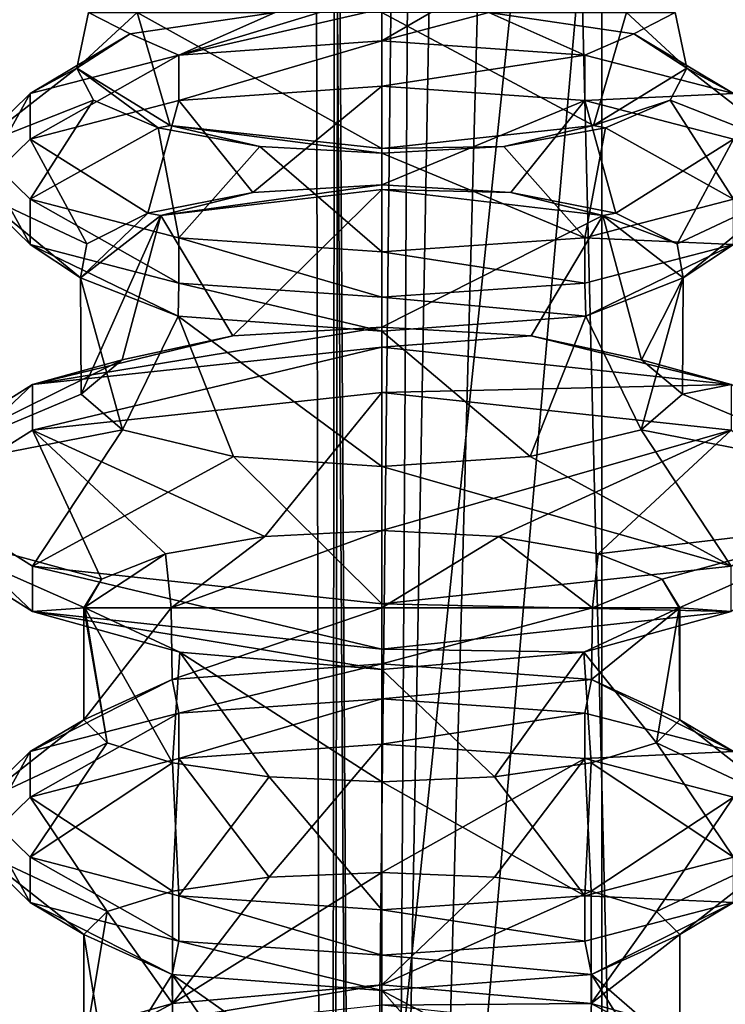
# Model space of a CAD drawing. Header units: millimetres. Extents: x -18.9 to 18.9, y -8.8 to 39.
# Tile 112 of 256: x 6.2 to 8.4, y 11.1 to 14.3. Entities that reach past the tile are written whole.
import ezdxf

# ---------------------------------------------------------------- set-up
doc = ezdxf.new("R2010")
doc.units = ezdxf.units.MM
doc.header["$LTSCALE"] = 65.185185
for name, color, linetype in [('1', 7, 'CONTINUOUS'), ('1450', 7, 'CONTINUOUS'), ('1451', 7, 'CONTINUOUS'), ('15', 7, 'CONTINUOUS'), ('1506', 7, 'CONTINUOUS'), ('1507', 7, 'CONTINUOUS'), ('1508', 7, 'CONTINUOUS'), ('1509', 7, 'CONTINUOUS'), ('1544', 7, 'CONTINUOUS'), ('1545', 7, 'CONTINUOUS'), ('1546', 7, 'CONTINUOUS'), ('1547', 7, 'CONTINUOUS'), ('1548', 7, 'CONTINUOUS'), ('1549', 7, 'CONTINUOUS'), ('1550', 7, 'CONTINUOUS'), ('1551', 7, 'CONTINUOUS'), ('1558', 7, 'CONTINUOUS'), ('1559', 7, 'CONTINUOUS'), ('1560', 7, 'CONTINUOUS'), ('1561', 7, 'CONTINUOUS'), ('1562', 7, 'CONTINUOUS'), ('1563', 7, 'CONTINUOUS'), ('1564', 7, 'CONTINUOUS'), ('1565', 7, 'CONTINUOUS'), ('1566', 7, 'CONTINUOUS'), ('1567', 7, 'CONTINUOUS'), ('1568', 7, 'CONTINUOUS'), ('1569', 7, 'CONTINUOUS'), ('1580', 7, 'CONTINUOUS'), ('1581', 7, 'CONTINUOUS'), ('7', 7, 'CONTINUOUS'), ('8', 7, 'CONTINUOUS')]:
    doc.layers.add(name, color=color, linetype=linetype)

msp = doc.modelspace()

# ---------------------------------------------------------------- linework, layer by layer
at = {"layer": '1', "color": 7, "linetype": 'Continuous'}
for points in [[(3.5677, -3.5, -17.0303), (4.2931, 26.4, -16.8621), (6.4071, -3.5, -16.1774), (3.5677, -3.5, -17.0303)], [(4.2931, 26.4, -16.8621), (9.0291, 26.4, -14.874), (6.4071, -3.5, -16.1774), (4.2931, 26.4, -16.8621)], [(6.4071, -3.5, -16.1774), (9.0291, 26.4, -14.874), (9.0598, -3.5, -14.8553), (6.4071, -3.5, -16.1774)]]:
    msp.add_3dface(points, dxfattribs=at)
at = {"layer": '1450', "color": 7, "linetype": 'Continuous'}
for points in [[(7.35, 14.3, -11.2332), (7.35, 13.8653, -11.2389), (8.0254, 13.9387, -11.5117), (7.35, 14.3, -11.2332)], [(7.35, 14.3, -11.2332), (8.0254, 13.9387, -11.5117), (8.1305, 14.3, -11.6239), (7.35, 14.3, -11.2332)], [(7.6907, 14.3, -13.1217), (8.2855, 14.3, -12.4829), (8.1533, 14.232, -12.7592), (7.6907, 14.3, -13.1217)], [(8.0254, 13.9387, -11.5117), (8.3225, 14.1222, -12.1931), (8.1305, 14.3, -11.6239), (8.0254, 13.9387, -11.5117)], [(8.3225, 14.1222, -12.1931), (8.2855, 14.3, -12.4829), (8.1305, 14.3, -11.6239), (8.3225, 14.1222, -12.1931)], [(8.2855, 14.3, -12.4829), (8.3225, 14.1222, -12.1931), (8.1533, 14.232, -12.7592), (8.2855, 14.3, -12.4829)]]:
    msp.add_3dface(points, dxfattribs=at)
at = {"layer": '1451', "color": 7, "linetype": 'Continuous'}
for points in [[(7.35, 13.2956, -13.17), (7.35, 13.7343, -13.1758), (8.0547, 13.6519, -12.8696), (7.35, 13.2956, -13.17)], [(7.8259, 13.2681, -13.0436), (7.35, 13.2956, -13.17), (8.0547, 13.6519, -12.8696), (7.8259, 13.2681, -13.0436)], [(8.1781, 13.1912, -12.6947), (7.8259, 13.2681, -13.0436), (8.0547, 13.6519, -12.8696), (8.1781, 13.1912, -12.6947)], [(8.3106, 13.4524, -12.1286), (8.1781, 13.1912, -12.6947), (8.0547, 13.6519, -12.8696), (8.3106, 13.4524, -12.1286)], [(8.1769, 12.9679, -11.7254), (8.3106, 13.4524, -12.1286), (8.0005, 13.3305, -11.4992), (8.1769, 12.9679, -11.7254)], [(8.1769, 12.9679, -11.7254), (8.309, 13.0817, -12.2103), (8.3106, 13.4524, -12.1286), (8.1769, 12.9679, -11.7254)], [(8.309, 13.0817, -12.2103), (8.1781, 13.1912, -12.6947), (8.3106, 13.4524, -12.1286), (8.309, 13.0817, -12.2103)], [(7.35, 13.2832, -11.2466), (7.8231, 12.8826, -11.3771), (8.0005, 13.3305, -11.4992), (7.35, 13.2832, -11.2466)], [(7.8231, 12.8826, -11.3771), (8.1769, 12.9679, -11.7254), (8.0005, 13.3305, -11.4992), (7.8231, 12.8826, -11.3771)], [(7.35, 12.8513, -11.2523), (7.8231, 12.8826, -11.3771), (7.35, 13.2832, -11.2466), (7.35, 12.8513, -11.2523)], [(7.35, 12.6467, -13.1614), (7.7235, 12.6272, -13.0849), (7.35, 12.4, -13.1582), (7.35, 12.6467, -13.1614)], [(7.35, 12.4, -13.1582), (7.7235, 12.6272, -13.0849), (8.0218, 12.4, -12.8798), (7.35, 12.4, -13.1582)], [(7.7235, 12.6272, -13.0849), (8.0401, 12.572, -12.8644), (8.0218, 12.4, -12.8798), (7.7235, 12.6272, -13.0849)], [(8.0401, 12.572, -12.8644), (8.2444, 12.4912, -12.5319), (8.0218, 12.4, -12.8798), (8.0401, 12.572, -12.8644)], [(8.0218, 12.4, -12.8798), (8.2444, 12.4912, -12.5319), (8.3, 12.4, -12.2082), (8.0218, 12.4, -12.8798)], [(8.2444, 12.4912, -12.5319), (8.2977, 12.4, -12.1426), (8.2994, 12.4, -12.1754), (8.2444, 12.4912, -12.5319)], [(8.3, 12.4, -12.2082), (8.2444, 12.4912, -12.5319), (8.2994, 12.4, -12.1754), (8.3, 12.4, -12.2082)]]:
    msp.add_3dface(points, dxfattribs=at)
at = {"layer": '15', "color": 7, "linetype": 'Continuous'}
for points in [[(5.9019, -3.5, 16.3685), (9.021, 26.4, 14.8789), (3.603, 26.4, 17.0228), (5.9019, -3.5, 16.3685)], [(5.9019, -3.5, 16.3685), (10.7441, -3.5, 13.6867), (9.021, 26.4, 14.8789), (5.9019, -3.5, 16.3685)]]:
    msp.add_3dface(points, dxfattribs=at)
at = {"layer": '1506', "color": 7, "linetype": 'Continuous'}
for points in [[(7.35, 13.7343, -13.1758), (6.6455, 13.6519, -12.8698), (7.35, 13.7493, -13.2316), (7.35, 13.7343, -13.1758)], [(7.35, 13.7493, -13.2316), (6.6455, 13.6519, -12.8698), (6.9382, 13.7256, -13.1435), (7.35, 13.7493, -13.2316)], [(7.7618, 13.7256, -13.1435), (7.35, 13.7343, -13.1758), (7.35, 13.7493, -13.2316), (7.7618, 13.7256, -13.1435)], [(7.35, 13.7343, -13.1758), (7.7618, 13.7256, -13.1435), (8.0547, 13.6519, -12.8696), (7.35, 13.7343, -13.1758)], [(6.9382, 13.7256, -13.1435), (6.6455, 13.6519, -12.8698), (6.6036, 13.6589, -12.8959), (6.9382, 13.7256, -13.1435)], [(7.7618, 13.7256, -13.1435), (8.0964, 13.6589, -12.8959), (8.0547, 13.6519, -12.8696), (7.7618, 13.7256, -13.1435)], [(6.6455, 13.6519, -12.8698), (6.3894, 13.4524, -12.1286), (6.6036, 13.6589, -12.8959), (6.6455, 13.6519, -12.8698)], [(6.6036, 13.6589, -12.8959), (6.3894, 13.4524, -12.1286), (6.4086, 13.5618, -12.5352), (6.6036, 13.6589, -12.8959)], [(8.0964, 13.6589, -12.8959), (8.2914, 13.5618, -12.5352), (8.0547, 13.6519, -12.8696), (8.0964, 13.6589, -12.8959)], [(8.2914, 13.5618, -12.5352), (8.3106, 13.4524, -12.1286), (8.0547, 13.6519, -12.8696), (8.2914, 13.5618, -12.5352)]]:
    msp.add_3dface(points, dxfattribs=at)
at = {"layer": '1507', "color": 7, "linetype": 'Continuous'}
for points in [[(6.6745, 13.9387, -11.5117), (6.3775, 14.1222, -12.1931), (6.6364, 13.9314, -11.4848), (6.6745, 13.9387, -11.5117)], [(6.6364, 13.9314, -11.4848), (6.3775, 14.1222, -12.1931), (6.4306, 14.0198, -11.8129), (6.6364, 13.9314, -11.4848)], [(8.2694, 14.0198, -11.8129), (8.3225, 14.1222, -12.1931), (8.0254, 13.9387, -11.5117), (8.2694, 14.0198, -11.8129)], [(8.0636, 13.9314, -11.4848), (8.2694, 14.0198, -11.8129), (8.0254, 13.9387, -11.5117), (8.0636, 13.9314, -11.4848)], [(6.9607, 13.8718, -11.2631), (6.6745, 13.9387, -11.5117), (6.6364, 13.9314, -11.4848), (6.9607, 13.8718, -11.2631)], [(7.35, 13.8653, -11.2389), (6.6745, 13.9387, -11.5117), (7.35, 13.8507, -11.1848), (7.35, 13.8653, -11.2389)], [(7.35, 13.8507, -11.1848), (6.6745, 13.9387, -11.5117), (6.9607, 13.8718, -11.2631), (7.35, 13.8507, -11.1848)], [(7.35, 13.8653, -11.2389), (7.7393, 13.8718, -11.2631), (8.0254, 13.9387, -11.5117), (7.35, 13.8653, -11.2389)], [(7.7393, 13.8718, -11.2631), (8.0636, 13.9314, -11.4848), (8.0254, 13.9387, -11.5117), (7.7393, 13.8718, -11.2631)], [(7.7393, 13.8718, -11.2631), (7.35, 13.8653, -11.2389), (7.35, 13.8507, -11.1848), (7.7393, 13.8718, -11.2631)]]:
    msp.add_3dface(points, dxfattribs=at)
at = {"layer": '1508', "color": 7, "linetype": 'Continuous'}
for points in [[(7.35, 13.7343, -13.1758), (6.8742, 13.2681, -13.0436), (6.6455, 13.6519, -12.8698), (7.35, 13.7343, -13.1758)], [(7.35, 13.2956, -13.17), (6.8742, 13.2681, -13.0436), (7.35, 13.7343, -13.1758), (7.35, 13.2956, -13.17)], [(6.6455, 13.6519, -12.8698), (6.391, 13.0818, -12.2104), (6.3894, 13.4524, -12.1286), (6.6455, 13.6519, -12.8698)], [(6.522, 13.1913, -12.6948), (6.391, 13.0818, -12.2104), (6.6455, 13.6519, -12.8698), (6.522, 13.1913, -12.6948)], [(6.8742, 13.2681, -13.0436), (6.522, 13.1913, -12.6948), (6.6455, 13.6519, -12.8698), (6.8742, 13.2681, -13.0436)], [(6.391, 13.0818, -12.2104), (6.5231, 12.9679, -11.7255), (6.3894, 13.4524, -12.1286), (6.391, 13.0818, -12.2104)], [(6.3894, 13.4524, -12.1286), (6.5231, 12.9679, -11.7255), (6.6999, 13.3304, -11.4988), (6.3894, 13.4524, -12.1286)], [(6.5231, 12.9679, -11.7255), (6.8768, 12.8826, -11.3771), (6.6999, 13.3304, -11.4988), (6.5231, 12.9679, -11.7255)], [(6.8768, 12.8826, -11.3771), (7.35, 12.8513, -11.2523), (6.6999, 13.3304, -11.4988), (6.8768, 12.8826, -11.3771)], [(6.6999, 13.3304, -11.4988), (7.35, 12.8513, -11.2523), (7.35, 13.2832, -11.2466), (6.6999, 13.3304, -11.4988)], [(6.9765, 12.6272, -13.0849), (7.35, 12.6467, -13.1614), (6.6782, 12.4, -12.8798), (6.9765, 12.6272, -13.0849)], [(6.6782, 12.4, -12.8798), (7.35, 12.6467, -13.1614), (7.35, 12.4, -13.1582), (6.6782, 12.4, -12.8798)], [(6.6599, 12.5719, -12.8644), (6.9765, 12.6272, -13.0849), (6.6782, 12.4, -12.8798), (6.6599, 12.5719, -12.8644)], [(6.4556, 12.4912, -12.5319), (6.6599, 12.5719, -12.8644), (6.4, 12.4, -12.2082), (6.4556, 12.4912, -12.5319)], [(6.4, 12.4, -12.2082), (6.6599, 12.5719, -12.8644), (6.6782, 12.4, -12.8798), (6.4, 12.4, -12.2082)], [(6.4006, 12.4, -12.1754), (6.4556, 12.4912, -12.5319), (6.4, 12.4, -12.2082), (6.4006, 12.4, -12.1754)], [(6.4023, 12.4, -12.1426), (6.4556, 12.4912, -12.5319), (6.4006, 12.4, -12.1754), (6.4023, 12.4, -12.1426)]]:
    msp.add_3dface(points, dxfattribs=at)
at = {"layer": '1509', "color": 7, "linetype": 'Continuous'}
for points in [[(6.5468, 14.232, -12.7593), (6.3775, 14.1222, -12.1931), (6.4145, 14.3, -12.4829), (6.5468, 14.232, -12.7593)], [(6.4145, 14.3, -12.4829), (6.3775, 14.1222, -12.1931), (6.5695, 14.3, -11.6239), (6.4145, 14.3, -12.4829)], [(6.5695, 14.3, -11.6239), (6.3775, 14.1222, -12.1931), (6.6745, 13.9387, -11.5117), (6.5695, 14.3, -11.6239)], [(7.0093, 14.3, -13.1217), (6.5468, 14.232, -12.7593), (6.4145, 14.3, -12.4829), (7.0093, 14.3, -13.1217)], [(7.35, 14.3, -11.2332), (6.5695, 14.3, -11.6239), (7.35, 13.8653, -11.2389), (7.35, 14.3, -11.2332)], [(7.35, 13.8653, -11.2389), (6.5695, 14.3, -11.6239), (6.6745, 13.9387, -11.5117), (7.35, 13.8653, -11.2389)]]:
    msp.add_3dface(points, dxfattribs=at)
at = {"layer": '1544', "color": 7, "linetype": 'Continuous'}
for points in [[(6.6812, 12.1707, -12.8829), (6.4, 12.0424, -12.2082), (6.6782, 12.4, -12.8798), (6.6812, 12.1707, -12.8829)], [(6.4, 12.0424, -12.2082), (6.4, 12.4, -12.2082), (6.6782, 12.4, -12.8798), (6.4, 12.0424, -12.2082)], [(6.6812, 12.1707, -12.8829), (6.6782, 12.4, -12.8798), (7.35, 12.4, -13.1582), (6.6812, 12.1707, -12.8829)], [(7.35, 12.2215, -13.1582), (6.6812, 12.1707, -12.8829), (7.35, 12.4, -13.1582), (7.35, 12.2215, -13.1582)], [(8.0189, 12.1707, -12.8828), (7.35, 12.2215, -13.1582), (8.0218, 12.4, -12.8798), (8.0189, 12.1707, -12.8828)], [(7.35, 12.2215, -13.1582), (7.35, 12.4, -13.1582), (8.0218, 12.4, -12.8798), (7.35, 12.2215, -13.1582)], [(8.3, 12.0424, -12.2082), (8.0189, 12.1707, -12.8828), (8.3, 12.4, -12.2082), (8.3, 12.0424, -12.2082)], [(8.0189, 12.1707, -12.8828), (8.0218, 12.4, -12.8798), (8.3, 12.4, -12.2082), (8.0189, 12.1707, -12.8828)], [(6.9907, 11.5397, -13.0876), (7.35, 11.5556, -13.1582), (6.6822, 11.137, -12.8839), (6.9907, 11.5397, -13.0876)], [(7.35, 11.5556, -13.1582), (7.35, 11.197, -13.1582), (6.6822, 11.137, -12.8839), (7.35, 11.5556, -13.1582)], [(6.6823, 11.4953, -12.884), (6.9907, 11.5397, -13.0876), (6.6822, 11.137, -12.8839), (6.6823, 11.4953, -12.884)], [(7.35, 11.5556, -13.1582), (7.7093, 11.5397, -13.0876), (7.35, 11.197, -13.1582), (7.35, 11.5556, -13.1582)], [(7.7093, 11.5397, -13.0876), (8.0177, 11.4953, -12.884), (7.35, 11.197, -13.1582), (7.7093, 11.5397, -13.0876)], [(6.4739, 11.431, -12.5756), (6.6823, 11.4953, -12.884), (6.6822, 11.137, -12.8839), (6.4739, 11.431, -12.5756)], [(7.35, 11.197, -13.1582), (8.0177, 11.4953, -12.884), (8.0178, 11.137, -12.8839), (7.35, 11.197, -13.1582)], [(8.0177, 11.4953, -12.884), (8.2261, 11.431, -12.5756), (8.0178, 11.137, -12.8839), (8.0177, 11.4953, -12.884)], [(6.4, 11.3576, -12.2082), (6.4739, 11.431, -12.5756), (6.4, 10.9849, -12.2082), (6.4, 11.3576, -12.2082)], [(6.4739, 11.431, -12.5756), (6.6822, 11.137, -12.8839), (6.4, 10.9849, -12.2082), (6.4739, 11.431, -12.5756)], [(8.2261, 11.431, -12.5756), (8.3, 11.3576, -12.2082), (8.0178, 11.137, -12.8839), (8.2261, 11.431, -12.5756)], [(8.3, 11.3576, -12.2082), (8.3, 10.9849, -12.2082), (8.0178, 11.137, -12.8839), (8.3, 11.3576, -12.2082)]]:
    msp.add_3dface(points, dxfattribs=at)
at = {"layer": '1545', "color": 7, "linetype": 'Continuous'}
for points in [[(6.4, 12.0424, -12.2082), (6.4739, 11.969, -11.8408), (6.4, 12.4, -12.2082), (6.4, 12.0424, -12.2082)], [(6.4739, 11.969, -11.8408), (6.4006, 12.4, -12.1754), (6.4, 12.4, -12.2082), (6.4739, 11.969, -11.8408)], [(6.4739, 11.969, -11.8408), (6.4023, 12.4, -12.1426), (6.4006, 12.4, -12.1754), (6.4739, 11.969, -11.8408)], [(6.4739, 11.969, -11.8408), (6.6823, 11.9047, -11.5324), (6.4023, 12.4, -12.1426), (6.4739, 11.969, -11.8408)], [(6.6823, 11.9047, -11.5324), (6.7057, 12.2581, -11.5101), (6.4023, 12.4, -12.1426), (6.6823, 11.9047, -11.5324)], [(8.2261, 11.969, -11.8408), (8.2977, 12.4, -12.1426), (7.9943, 12.2581, -11.5101), (8.2261, 11.969, -11.8408)], [(8.2261, 11.969, -11.8408), (8.3, 12.0424, -12.2082), (8.2977, 12.4, -12.1426), (8.2261, 11.969, -11.8408)], [(8.2977, 12.4, -12.1426), (8.3, 12.0424, -12.2082), (8.2994, 12.4, -12.1754), (8.2977, 12.4, -12.1426)], [(8.3, 12.0424, -12.2082), (8.3, 12.4, -12.2082), (8.2994, 12.4, -12.1754), (8.3, 12.0424, -12.2082)], [(6.6823, 11.9047, -11.5324), (6.9906, 11.8603, -11.3288), (6.7057, 12.2581, -11.5101), (6.6823, 11.9047, -11.5324)], [(6.9906, 11.8603, -11.3288), (7.35, 11.8444, -11.2582), (6.7057, 12.2581, -11.5101), (6.9906, 11.8603, -11.3288)], [(7.35, 11.8444, -11.2582), (7.35, 12.203, -11.2582), (6.7057, 12.2581, -11.5101), (7.35, 11.8444, -11.2582)], [(7.7093, 11.8603, -11.3288), (7.9943, 12.2581, -11.5101), (7.35, 12.203, -11.2582), (7.7093, 11.8603, -11.3288)], [(7.7093, 11.8603, -11.3288), (8.0177, 11.9047, -11.5324), (7.9943, 12.2581, -11.5101), (7.7093, 11.8603, -11.3288)], [(8.0177, 11.9047, -11.5324), (8.2261, 11.969, -11.8408), (7.9943, 12.2581, -11.5101), (8.0177, 11.9047, -11.5324)], [(7.35, 11.8444, -11.2582), (7.7093, 11.8603, -11.3288), (7.35, 12.203, -11.2582), (7.35, 11.8444, -11.2582)], [(6.6812, 11.2293, -11.5335), (6.4, 11.3576, -12.2082), (6.4744, 10.8986, -11.8395), (6.6812, 11.2293, -11.5335)], [(6.4, 11.3576, -12.2082), (6.4, 10.9849, -12.2082), (6.4744, 10.8986, -11.8395), (6.4, 11.3576, -12.2082)], [(8.3, 11.3576, -12.2082), (8.0189, 11.2293, -11.5336), (8.3, 10.9849, -12.2082), (8.3, 11.3576, -12.2082)], [(6.6812, 11.2293, -11.5335), (6.4744, 10.8986, -11.8395), (6.6839, 10.8239, -11.5308), (6.6812, 11.2293, -11.5335)], [(7.35, 11.1785, -11.2582), (6.6812, 11.2293, -11.5335), (7.35, 10.7557, -11.2582), (7.35, 11.1785, -11.2582)], [(6.6812, 11.2293, -11.5335), (6.6839, 10.8239, -11.5308), (6.9917, 10.7735, -11.3283), (6.6812, 11.2293, -11.5335)], [(6.6812, 11.2293, -11.5335), (6.9917, 10.7735, -11.3283), (7.35, 10.7557, -11.2582), (6.6812, 11.2293, -11.5335)], [(8.0189, 11.2293, -11.5336), (7.35, 11.1785, -11.2582), (8.0161, 10.8239, -11.5308), (8.0189, 11.2293, -11.5336)], [(8.0189, 11.2293, -11.5336), (8.0161, 10.8239, -11.5308), (8.2255, 10.8986, -11.8395), (8.0189, 11.2293, -11.5336)], [(8.0189, 11.2293, -11.5336), (8.2255, 10.8986, -11.8395), (8.3, 10.9849, -12.2082), (8.0189, 11.2293, -11.5336)], [(7.35, 11.1785, -11.2582), (7.35, 10.7557, -11.2582), (7.7082, 10.7735, -11.3283), (7.35, 11.1785, -11.2582)], [(7.35, 11.1785, -11.2582), (7.7082, 10.7735, -11.3283), (8.0161, 10.8239, -11.5308), (7.35, 11.1785, -11.2582)]]:
    msp.add_3dface(points, dxfattribs=at)
at = {"layer": '1546', "color": 7, "linetype": 'Continuous'}
for points in [[(7.35, 14.0642, -13.4782), (7.35, 14.2091, -13.4392), (7.9975, 14.164, -13.2716), (7.35, 14.0642, -13.4782)], [(7.35, 14.0642, -13.4782), (7.9975, 14.164, -13.2716), (7.9975, 14.0191, -13.3106), (7.35, 14.0642, -13.4782)], [(7.9975, 14.164, -13.2716), (8.4715, 14.0408, -12.8139), (7.9975, 14.0191, -13.3106), (7.9975, 14.164, -13.2716)], [(8.4715, 14.0408, -12.8139), (8.4715, 13.8959, -12.8529), (7.9975, 14.0191, -13.3106), (8.4715, 14.0408, -12.8139)], [(8.4715, 13.7041, -11.5635), (7.9975, 13.5809, -11.1058), (8.4715, 13.5592, -11.6025), (8.4715, 13.7041, -11.5635)], [(7.9975, 13.5809, -11.1058), (7.35, 13.5358, -10.9382), (7.9975, 13.436, -11.1448), (7.9975, 13.5809, -11.1058)], [(7.9975, 13.5809, -11.1058), (7.9975, 13.436, -11.1448), (8.4715, 13.5592, -11.6025), (7.9975, 13.5809, -11.1058)], [(7.35, 13.5358, -10.9382), (7.35, 13.3909, -10.9772), (7.9975, 13.436, -11.1448), (7.35, 13.5358, -10.9382)]]:
    msp.add_3dface(points, dxfattribs=at)
at = {"layer": '1547', "color": 7, "linetype": 'Continuous'}
for points in [[(7.35, 14.2091, -13.4392), (7.35, 14.0642, -13.4782), (6.7025, 14.0191, -13.3106), (7.35, 14.2091, -13.4392)], [(6.7025, 14.164, -13.2716), (7.35, 14.2091, -13.4392), (6.7025, 14.0191, -13.3106), (6.7025, 14.164, -13.2716)], [(6.2285, 14.0408, -12.8139), (6.7025, 14.164, -13.2716), (6.2285, 13.8959, -12.8529), (6.2285, 14.0408, -12.8139)], [(6.2285, 13.8959, -12.8529), (6.7025, 14.164, -13.2716), (6.7025, 14.0191, -13.3106), (6.2285, 13.8959, -12.8529)], [(6.055, 13.8724, -12.1887), (6.2285, 14.0408, -12.8139), (6.055, 13.7276, -12.2277), (6.055, 13.8724, -12.1887)], [(6.055, 13.7276, -12.2277), (6.2285, 14.0408, -12.8139), (6.2285, 13.8959, -12.8529), (6.055, 13.7276, -12.2277)], [(6.2285, 13.7041, -11.5635), (6.055, 13.8724, -12.1887), (6.2285, 13.5592, -11.6025), (6.2285, 13.7041, -11.5635)], [(6.2285, 13.5592, -11.6025), (6.055, 13.8724, -12.1887), (6.055, 13.7276, -12.2277), (6.2285, 13.5592, -11.6025)], [(6.7025, 13.5809, -11.1058), (6.2285, 13.7041, -11.5635), (6.7025, 13.436, -11.1448), (6.7025, 13.5809, -11.1058)], [(6.7025, 13.436, -11.1448), (6.2285, 13.7041, -11.5635), (6.2285, 13.5592, -11.6025), (6.7025, 13.436, -11.1448)], [(7.35, 13.5358, -10.9382), (6.7025, 13.5809, -11.1058), (7.35, 13.3909, -10.9772), (7.35, 13.5358, -10.9382)], [(7.35, 13.3909, -10.9772), (6.7025, 13.5809, -11.1058), (6.7025, 13.436, -11.1448), (7.35, 13.3909, -10.9772)]]:
    msp.add_3dface(points, dxfattribs=at)
at = {"layer": '1548', "color": 7, "linetype": 'Continuous'}
for points in [[(7.35, 13.7493, -13.2316), (7.35, 14.0642, -13.4782), (7.9975, 14.0191, -13.3106), (7.35, 13.7493, -13.2316)], [(7.7618, 13.7256, -13.1435), (7.35, 13.7493, -13.2316), (7.9975, 14.0191, -13.3106), (7.7618, 13.7256, -13.1435)], [(8.0964, 13.6589, -12.8959), (7.7618, 13.7256, -13.1435), (7.9975, 14.0191, -13.3106), (8.0964, 13.6589, -12.8959)], [(8.4715, 13.8959, -12.8529), (8.0964, 13.6589, -12.8959), (7.9975, 14.0191, -13.3106), (8.4715, 13.8959, -12.8529)], [(8.2914, 13.5618, -12.5352), (8.0964, 13.6589, -12.8959), (8.4715, 13.8959, -12.8529), (8.2914, 13.5618, -12.5352)], [(8.645, 13.7276, -12.2277), (8.2914, 13.5618, -12.5352), (8.4715, 13.8959, -12.8529), (8.645, 13.7276, -12.2277)], [(8.3106, 13.4524, -12.1286), (8.2914, 13.5618, -12.5352), (8.645, 13.7276, -12.2277), (8.3106, 13.4524, -12.1286)], [(8.4715, 13.5592, -11.6025), (8.3106, 13.4524, -12.1286), (8.645, 13.7276, -12.2277), (8.4715, 13.5592, -11.6025)], [(7.9975, 13.436, -11.1448), (8.0005, 13.3305, -11.4992), (8.4715, 13.5592, -11.6025), (7.9975, 13.436, -11.1448)], [(8.0005, 13.3305, -11.4992), (8.3106, 13.4524, -12.1286), (8.4715, 13.5592, -11.6025), (8.0005, 13.3305, -11.4992)], [(7.35, 13.3909, -10.9772), (8.0005, 13.3305, -11.4992), (7.9975, 13.436, -11.1448), (7.35, 13.3909, -10.9772)], [(7.35, 13.2832, -11.2466), (8.0005, 13.3305, -11.4992), (7.35, 13.3909, -10.9772), (7.35, 13.2832, -11.2466)]]:
    msp.add_3dface(points, dxfattribs=at)
at = {"layer": '1549', "color": 7, "linetype": 'Continuous'}
for points in [[(7.35, 14.0642, -13.4782), (6.9382, 13.7256, -13.1435), (6.7025, 14.0191, -13.3106), (7.35, 14.0642, -13.4782)], [(7.35, 13.7493, -13.2316), (6.9382, 13.7256, -13.1435), (7.35, 14.0642, -13.4782), (7.35, 13.7493, -13.2316)], [(6.6036, 13.6589, -12.8959), (6.2285, 13.8959, -12.8529), (6.7025, 14.0191, -13.3106), (6.6036, 13.6589, -12.8959)], [(6.9382, 13.7256, -13.1435), (6.6036, 13.6589, -12.8959), (6.7025, 14.0191, -13.3106), (6.9382, 13.7256, -13.1435)], [(6.4086, 13.5618, -12.5352), (6.055, 13.7276, -12.2277), (6.2285, 13.8959, -12.8529), (6.4086, 13.5618, -12.5352)], [(6.6036, 13.6589, -12.8959), (6.4086, 13.5618, -12.5352), (6.2285, 13.8959, -12.8529), (6.6036, 13.6589, -12.8959)], [(6.4086, 13.5618, -12.5352), (6.3894, 13.4524, -12.1286), (6.055, 13.7276, -12.2277), (6.4086, 13.5618, -12.5352)], [(6.3894, 13.4524, -12.1286), (6.2285, 13.5592, -11.6025), (6.055, 13.7276, -12.2277), (6.3894, 13.4524, -12.1286)], [(6.3894, 13.4524, -12.1286), (6.6999, 13.3304, -11.4988), (6.2285, 13.5592, -11.6025), (6.3894, 13.4524, -12.1286)], [(6.6999, 13.3304, -11.4988), (6.7025, 13.436, -11.1448), (6.2285, 13.5592, -11.6025), (6.6999, 13.3304, -11.4988)], [(6.6999, 13.3304, -11.4988), (7.35, 13.2832, -11.2466), (6.7025, 13.436, -11.1448), (6.6999, 13.3304, -11.4988)], [(7.35, 13.2832, -11.2466), (7.35, 13.3909, -10.9772), (6.7025, 13.436, -11.1448), (7.35, 13.2832, -11.2466)]]:
    msp.add_3dface(points, dxfattribs=at)
at = {"layer": '1550', "color": 7, "linetype": 'Continuous'}
for points in [[(7.35, 14.3115, -13.1832), (7.5212, 14.3087, -13.1681), (7.35, 14.2091, -13.4392), (7.35, 14.3115, -13.1832)], [(7.5212, 14.3087, -13.1681), (7.6907, 14.3, -13.1217), (7.35, 14.2091, -13.4392), (7.5212, 14.3087, -13.1681)], [(7.35, 14.2091, -13.4392), (7.6907, 14.3, -13.1217), (7.9975, 14.164, -13.2716), (7.35, 14.2091, -13.4392)], [(7.6907, 14.3, -13.1217), (8.1533, 14.232, -12.7592), (7.9975, 14.164, -13.2716), (7.6907, 14.3, -13.1217)], [(7.9975, 14.164, -13.2716), (8.1533, 14.232, -12.7592), (8.4715, 14.0408, -12.8139), (7.9975, 14.164, -13.2716)], [(8.1533, 14.232, -12.7592), (8.3225, 14.1222, -12.1931), (8.4715, 14.0408, -12.8139), (8.1533, 14.232, -12.7592)], [(8.3225, 14.1222, -12.1931), (8.2694, 14.0198, -11.8129), (8.645, 13.8724, -12.1887), (8.3225, 14.1222, -12.1931)], [(8.4715, 14.0408, -12.8139), (8.3225, 14.1222, -12.1931), (8.645, 13.8724, -12.1887), (8.4715, 14.0408, -12.8139)], [(8.2694, 14.0198, -11.8129), (8.0636, 13.9314, -11.4848), (8.4715, 13.7041, -11.5635), (8.2694, 14.0198, -11.8129)], [(8.645, 13.8724, -12.1887), (8.2694, 14.0198, -11.8129), (8.4715, 13.7041, -11.5635), (8.645, 13.8724, -12.1887)], [(8.0636, 13.9314, -11.4848), (7.7393, 13.8718, -11.2631), (7.9975, 13.5809, -11.1058), (8.0636, 13.9314, -11.4848)], [(8.4715, 13.7041, -11.5635), (8.0636, 13.9314, -11.4848), (7.9975, 13.5809, -11.1058), (8.4715, 13.7041, -11.5635)], [(7.7393, 13.8718, -11.2631), (7.35, 13.8507, -11.1848), (7.9975, 13.5809, -11.1058), (7.7393, 13.8718, -11.2631)], [(7.35, 13.8507, -11.1848), (7.35, 13.5358, -10.9382), (7.9975, 13.5809, -11.1058), (7.35, 13.8507, -11.1848)]]:
    msp.add_3dface(points, dxfattribs=at)
at = {"layer": '1551', "color": 7, "linetype": 'Continuous'}
for points in [[(6.5468, 14.232, -12.7593), (7.0093, 14.3, -13.1217), (6.7025, 14.164, -13.2716), (6.5468, 14.232, -12.7593)], [(7.1788, 14.3087, -13.1681), (7.35, 14.3115, -13.1832), (6.7025, 14.164, -13.2716), (7.1788, 14.3087, -13.1681)], [(7.35, 14.3115, -13.1832), (7.35, 14.2091, -13.4392), (6.7025, 14.164, -13.2716), (7.35, 14.3115, -13.1832)], [(7.0093, 14.3, -13.1217), (7.1788, 14.3087, -13.1681), (6.7025, 14.164, -13.2716), (7.0093, 14.3, -13.1217)], [(6.3775, 14.1222, -12.1931), (6.5468, 14.232, -12.7593), (6.2285, 14.0408, -12.8139), (6.3775, 14.1222, -12.1931)], [(6.5468, 14.232, -12.7593), (6.7025, 14.164, -13.2716), (6.2285, 14.0408, -12.8139), (6.5468, 14.232, -12.7593)], [(6.4306, 14.0198, -11.8129), (6.3775, 14.1222, -12.1931), (6.055, 13.8724, -12.1887), (6.4306, 14.0198, -11.8129)], [(6.3775, 14.1222, -12.1931), (6.2285, 14.0408, -12.8139), (6.055, 13.8724, -12.1887), (6.3775, 14.1222, -12.1931)], [(6.4306, 14.0198, -11.8129), (6.055, 13.8724, -12.1887), (6.2285, 13.7041, -11.5635), (6.4306, 14.0198, -11.8129)], [(6.6364, 13.9314, -11.4848), (6.4306, 14.0198, -11.8129), (6.2285, 13.7041, -11.5635), (6.6364, 13.9314, -11.4848)], [(6.6364, 13.9314, -11.4848), (6.2285, 13.7041, -11.5635), (6.7025, 13.5809, -11.1058), (6.6364, 13.9314, -11.4848)], [(6.9607, 13.8718, -11.2631), (6.6364, 13.9314, -11.4848), (6.7025, 13.5809, -11.1058), (6.9607, 13.8718, -11.2631)], [(6.9607, 13.8718, -11.2631), (6.7025, 13.5809, -11.1058), (7.35, 13.5358, -10.9382), (6.9607, 13.8718, -11.2631)], [(7.35, 13.8507, -11.1848), (6.9607, 13.8718, -11.2631), (7.35, 13.5358, -10.9382), (7.35, 13.8507, -11.1848)]]:
    msp.add_3dface(points, dxfattribs=at)
at = {"layer": '1558', "color": 7, "linetype": 'Continuous'}
for points in [[(7.9975, 12.064, -13.2716), (7.35, 11.9642, -13.4782), (7.35, 12.1091, -13.4392), (7.9975, 12.064, -13.2716)], [(7.9975, 11.9191, -13.3106), (7.35, 11.9642, -13.4782), (7.9975, 12.064, -13.2716), (7.9975, 11.9191, -13.3106)], [(8.4715, 11.9408, -12.8139), (7.9975, 11.9191, -13.3106), (7.9975, 12.064, -13.2716), (8.4715, 11.9408, -12.8139)], [(8.4715, 11.7959, -12.8529), (7.9975, 11.9191, -13.3106), (8.4715, 11.9408, -12.8139), (8.4715, 11.7959, -12.8529)], [(7.9975, 11.4809, -11.1058), (8.4715, 11.4592, -11.6025), (8.4715, 11.6041, -11.5635), (7.9975, 11.4809, -11.1058)], [(7.35, 11.4358, -10.9382), (7.9975, 11.336, -11.1448), (7.9975, 11.4809, -11.1058), (7.35, 11.4358, -10.9382)], [(7.9975, 11.336, -11.1448), (8.4715, 11.4592, -11.6025), (7.9975, 11.4809, -11.1058), (7.9975, 11.336, -11.1448)], [(7.35, 11.2909, -10.9772), (7.9975, 11.336, -11.1448), (7.35, 11.4358, -10.9382), (7.35, 11.2909, -10.9772)]]:
    msp.add_3dface(points, dxfattribs=at)
at = {"layer": '1559', "color": 7, "linetype": 'Continuous'}
for points in [[(7.35, 12.1091, -13.4392), (7.35, 11.9642, -13.4782), (6.7025, 11.9191, -13.3106), (7.35, 12.1091, -13.4392)], [(6.7025, 12.064, -13.2716), (7.35, 12.1091, -13.4392), (6.7025, 11.9191, -13.3106), (6.7025, 12.064, -13.2716)], [(6.2285, 11.9408, -12.8139), (6.7025, 12.064, -13.2716), (6.2285, 11.7959, -12.8529), (6.2285, 11.9408, -12.8139)], [(6.7025, 12.064, -13.2716), (6.7025, 11.9191, -13.3106), (6.2285, 11.7959, -12.8529), (6.7025, 12.064, -13.2716)], [(6.055, 11.7724, -12.1887), (6.2285, 11.9408, -12.8139), (6.055, 11.6276, -12.2277), (6.055, 11.7724, -12.1887)], [(6.2285, 11.9408, -12.8139), (6.2285, 11.7959, -12.8529), (6.055, 11.6276, -12.2277), (6.2285, 11.9408, -12.8139)], [(6.2285, 11.6041, -11.5635), (6.055, 11.7724, -12.1887), (6.2285, 11.4592, -11.6025), (6.2285, 11.6041, -11.5635)], [(6.055, 11.7724, -12.1887), (6.055, 11.6276, -12.2277), (6.2285, 11.4592, -11.6025), (6.055, 11.7724, -12.1887)], [(6.7025, 11.4809, -11.1058), (6.2285, 11.6041, -11.5635), (6.7025, 11.336, -11.1448), (6.7025, 11.4809, -11.1058)], [(6.2285, 11.6041, -11.5635), (6.2285, 11.4592, -11.6025), (6.7025, 11.336, -11.1448), (6.2285, 11.6041, -11.5635)], [(7.35, 11.2909, -10.9772), (7.35, 11.4358, -10.9382), (6.7025, 11.4809, -11.1058), (7.35, 11.2909, -10.9772)], [(7.35, 11.2909, -10.9772), (6.7025, 11.4809, -11.1058), (6.7025, 11.336, -11.1448), (7.35, 11.2909, -10.9772)]]:
    msp.add_3dface(points, dxfattribs=at)
at = {"layer": '1560', "color": 7, "linetype": 'Continuous'}
for points in [[(7.35, 11.9642, -13.4782), (7.9975, 11.9191, -13.3106), (7.35, 11.5556, -13.1582), (7.35, 11.9642, -13.4782)], [(7.35, 11.5556, -13.1582), (7.9975, 11.9191, -13.3106), (7.7093, 11.5397, -13.0876), (7.35, 11.5556, -13.1582)], [(7.7093, 11.5397, -13.0876), (7.9975, 11.9191, -13.3106), (8.0177, 11.4953, -12.884), (7.7093, 11.5397, -13.0876)], [(7.9975, 11.9191, -13.3106), (8.4715, 11.7959, -12.8529), (8.0177, 11.4953, -12.884), (7.9975, 11.9191, -13.3106)], [(8.0177, 11.4953, -12.884), (8.4715, 11.7959, -12.8529), (8.2261, 11.431, -12.5756), (8.0177, 11.4953, -12.884)], [(8.4715, 11.7959, -12.8529), (8.645, 11.6276, -12.2277), (8.2261, 11.431, -12.5756), (8.4715, 11.7959, -12.8529)], [(8.2261, 11.431, -12.5756), (8.645, 11.6276, -12.2277), (8.3, 11.3576, -12.2082), (8.2261, 11.431, -12.5756)], [(8.645, 11.6276, -12.2277), (8.4715, 11.4592, -11.6025), (8.3, 11.3576, -12.2082), (8.645, 11.6276, -12.2277)], [(8.4715, 11.4592, -11.6025), (7.9975, 11.336, -11.1448), (8.0189, 11.2293, -11.5336), (8.4715, 11.4592, -11.6025)], [(8.3, 11.3576, -12.2082), (8.4715, 11.4592, -11.6025), (8.0189, 11.2293, -11.5336), (8.3, 11.3576, -12.2082)], [(7.9975, 11.336, -11.1448), (7.35, 11.2909, -10.9772), (8.0189, 11.2293, -11.5336), (7.9975, 11.336, -11.1448)], [(8.0189, 11.2293, -11.5336), (7.35, 11.2909, -10.9772), (7.35, 11.1785, -11.2582), (8.0189, 11.2293, -11.5336)]]:
    msp.add_3dface(points, dxfattribs=at)
at = {"layer": '1561', "color": 7, "linetype": 'Continuous'}
for points in [[(7.35, 11.9642, -13.4782), (6.9907, 11.5397, -13.0876), (6.7025, 11.9191, -13.3106), (7.35, 11.9642, -13.4782)], [(7.35, 11.9642, -13.4782), (7.35, 11.5556, -13.1582), (6.9907, 11.5397, -13.0876), (7.35, 11.9642, -13.4782)], [(6.7025, 11.9191, -13.3106), (6.6823, 11.4953, -12.884), (6.2285, 11.7959, -12.8529), (6.7025, 11.9191, -13.3106)], [(6.9907, 11.5397, -13.0876), (6.6823, 11.4953, -12.884), (6.7025, 11.9191, -13.3106), (6.9907, 11.5397, -13.0876)], [(6.2285, 11.7959, -12.8529), (6.4739, 11.431, -12.5756), (6.055, 11.6276, -12.2277), (6.2285, 11.7959, -12.8529)], [(6.6823, 11.4953, -12.884), (6.4739, 11.431, -12.5756), (6.2285, 11.7959, -12.8529), (6.6823, 11.4953, -12.884)], [(6.4739, 11.431, -12.5756), (6.4, 11.3576, -12.2082), (6.055, 11.6276, -12.2277), (6.4739, 11.431, -12.5756)], [(6.055, 11.6276, -12.2277), (6.4, 11.3576, -12.2082), (6.2285, 11.4592, -11.6025), (6.055, 11.6276, -12.2277)], [(6.4, 11.3576, -12.2082), (6.6812, 11.2293, -11.5335), (6.2285, 11.4592, -11.6025), (6.4, 11.3576, -12.2082)], [(6.2285, 11.4592, -11.6025), (6.6812, 11.2293, -11.5335), (6.7025, 11.336, -11.1448), (6.2285, 11.4592, -11.6025)], [(6.6812, 11.2293, -11.5335), (7.35, 11.1785, -11.2582), (6.7025, 11.336, -11.1448), (6.6812, 11.2293, -11.5335)], [(7.35, 11.1785, -11.2582), (7.35, 11.2909, -10.9772), (6.7025, 11.336, -11.1448), (7.35, 11.1785, -11.2582)]]:
    msp.add_3dface(points, dxfattribs=at)
at = {"layer": '1562', "color": 7, "linetype": 'Continuous'}
for points in [[(8.0189, 12.1707, -12.8828), (7.35, 12.1091, -13.4392), (7.35, 12.2215, -13.1582), (8.0189, 12.1707, -12.8828)], [(7.9975, 12.064, -13.2716), (7.35, 12.1091, -13.4392), (8.0189, 12.1707, -12.8828), (7.9975, 12.064, -13.2716)], [(8.4715, 11.9408, -12.8139), (7.9975, 12.064, -13.2716), (8.0189, 12.1707, -12.8828), (8.4715, 11.9408, -12.8139)], [(8.3, 12.0424, -12.2082), (8.4715, 11.9408, -12.8139), (8.0189, 12.1707, -12.8828), (8.3, 12.0424, -12.2082)], [(8.2261, 11.969, -11.8408), (8.645, 11.7724, -12.1887), (8.3, 12.0424, -12.2082), (8.2261, 11.969, -11.8408)], [(8.645, 11.7724, -12.1887), (8.4715, 11.9408, -12.8139), (8.3, 12.0424, -12.2082), (8.645, 11.7724, -12.1887)], [(8.0177, 11.9047, -11.5324), (8.4715, 11.6041, -11.5635), (8.2261, 11.969, -11.8408), (8.0177, 11.9047, -11.5324)], [(8.4715, 11.6041, -11.5635), (8.645, 11.7724, -12.1887), (8.2261, 11.969, -11.8408), (8.4715, 11.6041, -11.5635)], [(7.7093, 11.8603, -11.3288), (7.9975, 11.4809, -11.1058), (8.0177, 11.9047, -11.5324), (7.7093, 11.8603, -11.3288)], [(7.9975, 11.4809, -11.1058), (8.4715, 11.6041, -11.5635), (8.0177, 11.9047, -11.5324), (7.9975, 11.4809, -11.1058)], [(7.35, 11.8444, -11.2582), (7.9975, 11.4809, -11.1058), (7.7093, 11.8603, -11.3288), (7.35, 11.8444, -11.2582)], [(7.35, 11.4358, -10.9382), (7.9975, 11.4809, -11.1058), (7.35, 11.8444, -11.2582), (7.35, 11.4358, -10.9382)]]:
    msp.add_3dface(points, dxfattribs=at)
at = {"layer": '1563', "color": 7, "linetype": 'Continuous'}
for points in [[(6.6812, 12.1707, -12.8829), (7.35, 12.2215, -13.1582), (6.7025, 12.064, -13.2716), (6.6812, 12.1707, -12.8829)], [(7.35, 12.2215, -13.1582), (7.35, 12.1091, -13.4392), (6.7025, 12.064, -13.2716), (7.35, 12.2215, -13.1582)], [(6.4, 12.0424, -12.2082), (6.6812, 12.1707, -12.8829), (6.2285, 11.9408, -12.8139), (6.4, 12.0424, -12.2082)], [(6.2285, 11.9408, -12.8139), (6.6812, 12.1707, -12.8829), (6.7025, 12.064, -13.2716), (6.2285, 11.9408, -12.8139)], [(6.4739, 11.969, -11.8408), (6.4, 12.0424, -12.2082), (6.055, 11.7724, -12.1887), (6.4739, 11.969, -11.8408)], [(6.055, 11.7724, -12.1887), (6.4, 12.0424, -12.2082), (6.2285, 11.9408, -12.8139), (6.055, 11.7724, -12.1887)], [(6.2285, 11.6041, -11.5635), (6.4739, 11.969, -11.8408), (6.055, 11.7724, -12.1887), (6.2285, 11.6041, -11.5635)], [(6.6823, 11.9047, -11.5324), (6.4739, 11.969, -11.8408), (6.2285, 11.6041, -11.5635), (6.6823, 11.9047, -11.5324)], [(6.7025, 11.4809, -11.1058), (6.6823, 11.9047, -11.5324), (6.2285, 11.6041, -11.5635), (6.7025, 11.4809, -11.1058)], [(6.9906, 11.8603, -11.3288), (6.6823, 11.9047, -11.5324), (6.7025, 11.4809, -11.1058), (6.9906, 11.8603, -11.3288)], [(7.35, 11.4358, -10.9382), (6.9906, 11.8603, -11.3288), (6.7025, 11.4809, -11.1058), (7.35, 11.4358, -10.9382)], [(7.35, 11.4358, -10.9382), (7.35, 11.8444, -11.2582), (6.9906, 11.8603, -11.3288), (7.35, 11.4358, -10.9382)]]:
    msp.add_3dface(points, dxfattribs=at)
at = {"layer": '1564', "color": 7, "linetype": 'Continuous'}
for points in [[(8.4637, 13.112, -13.2641), (7.35, 13.087, -13.7485), (7.35, 13.2319, -13.7095), (8.4637, 13.112, -13.2641)], [(8.4637, 12.9671, -13.3031), (7.35, 13.087, -13.7485), (8.4637, 13.112, -13.2641), (8.4637, 12.9671, -13.3031)], [(7.35, 12.413, -10.6679), (8.4637, 12.388, -11.1523), (8.4637, 12.5329, -11.1133), (7.35, 12.413, -10.6679)], [(7.35, 12.2681, -10.7068), (8.4637, 12.388, -11.1523), (7.35, 12.413, -10.6679), (7.35, 12.2681, -10.7068)]]:
    msp.add_3dface(points, dxfattribs=at)
at = {"layer": '1565', "color": 7, "linetype": 'Continuous'}
for points in [[(7.35, 13.2319, -13.7095), (7.35, 13.087, -13.7485), (6.2363, 12.9671, -13.3031), (7.35, 13.2319, -13.7095)], [(6.2363, 13.112, -13.2641), (7.35, 13.2319, -13.7095), (6.2363, 12.9671, -13.3031), (6.2363, 13.112, -13.2641)], [(5.775, 12.8224, -12.1887), (6.2363, 13.112, -13.2641), (5.775, 12.6776, -12.2277), (5.775, 12.8224, -12.1887)], [(6.2363, 13.112, -13.2641), (6.2363, 12.9671, -13.3031), (5.775, 12.6776, -12.2277), (6.2363, 13.112, -13.2641)], [(6.2363, 12.5329, -11.1133), (5.775, 12.8224, -12.1887), (6.2363, 12.388, -11.1523), (6.2363, 12.5329, -11.1133)], [(5.775, 12.8224, -12.1887), (5.775, 12.6776, -12.2277), (6.2363, 12.388, -11.1523), (5.775, 12.8224, -12.1887)], [(7.35, 12.2681, -10.7068), (7.35, 12.413, -10.6679), (6.2363, 12.5329, -11.1133), (7.35, 12.2681, -10.7068)], [(7.35, 12.2681, -10.7068), (6.2363, 12.5329, -11.1133), (6.2363, 12.388, -11.1523), (7.35, 12.2681, -10.7068)]]:
    msp.add_3dface(points, dxfattribs=at)
at = {"layer": '1566', "color": 7, "linetype": 'Continuous'}
for points in [[(7.35, 13.087, -13.7485), (8.4637, 12.9671, -13.3031), (7.35, 12.6467, -13.1614), (7.35, 13.087, -13.7485)], [(7.35, 12.6467, -13.1614), (8.4637, 12.9671, -13.3031), (7.7235, 12.6272, -13.0849), (7.35, 12.6467, -13.1614)], [(7.7235, 12.6272, -13.0849), (8.4637, 12.9671, -13.3031), (8.0401, 12.572, -12.8644), (7.7235, 12.6272, -13.0849)], [(8.4637, 12.9671, -13.3031), (8.925, 12.6776, -12.2277), (8.0401, 12.572, -12.8644), (8.4637, 12.9671, -13.3031)], [(8.0401, 12.572, -12.8644), (8.925, 12.6776, -12.2277), (8.2444, 12.4912, -12.5319), (8.0401, 12.572, -12.8644)], [(8.2444, 12.4912, -12.5319), (8.925, 12.6776, -12.2277), (8.2977, 12.4, -12.1426), (8.2444, 12.4912, -12.5319)], [(8.925, 12.6776, -12.2277), (8.4637, 12.388, -11.1523), (8.2977, 12.4, -12.1426), (8.925, 12.6776, -12.2277)], [(8.4637, 12.388, -11.1523), (7.35, 12.2681, -10.7068), (7.9943, 12.2581, -11.5101), (8.4637, 12.388, -11.1523)], [(8.2977, 12.4, -12.1426), (8.4637, 12.388, -11.1523), (7.9943, 12.2581, -11.5101), (8.2977, 12.4, -12.1426)], [(7.9943, 12.2581, -11.5101), (7.35, 12.2681, -10.7068), (7.35, 12.203, -11.2582), (7.9943, 12.2581, -11.5101)]]:
    msp.add_3dface(points, dxfattribs=at)
at = {"layer": '1567', "color": 7, "linetype": 'Continuous'}
for points in [[(7.35, 13.087, -13.7485), (6.9765, 12.6272, -13.0849), (6.2363, 12.9671, -13.3031), (7.35, 13.087, -13.7485)], [(7.35, 13.087, -13.7485), (7.35, 12.6467, -13.1614), (6.9765, 12.6272, -13.0849), (7.35, 13.087, -13.7485)], [(6.2363, 12.9671, -13.3031), (6.4556, 12.4912, -12.5319), (5.775, 12.6776, -12.2277), (6.2363, 12.9671, -13.3031)], [(6.6599, 12.5719, -12.8644), (6.4556, 12.4912, -12.5319), (6.2363, 12.9671, -13.3031), (6.6599, 12.5719, -12.8644)], [(6.9765, 12.6272, -13.0849), (6.6599, 12.5719, -12.8644), (6.2363, 12.9671, -13.3031), (6.9765, 12.6272, -13.0849)], [(6.4556, 12.4912, -12.5319), (6.4023, 12.4, -12.1426), (5.775, 12.6776, -12.2277), (6.4556, 12.4912, -12.5319)], [(5.775, 12.6776, -12.2277), (6.4023, 12.4, -12.1426), (6.2363, 12.388, -11.1523), (5.775, 12.6776, -12.2277)], [(6.4023, 12.4, -12.1426), (6.7057, 12.2581, -11.5101), (6.2363, 12.388, -11.1523), (6.4023, 12.4, -12.1426)], [(7.35, 12.203, -11.2582), (7.35, 12.2681, -10.7068), (6.2363, 12.388, -11.1523), (7.35, 12.203, -11.2582)], [(6.7057, 12.2581, -11.5101), (7.35, 12.203, -11.2582), (6.2363, 12.388, -11.1523), (6.7057, 12.2581, -11.5101)]]:
    msp.add_3dface(points, dxfattribs=at)
at = {"layer": '1568', "color": 7, "linetype": 'Continuous'}
for points in [[(7.8259, 13.2681, -13.0436), (7.35, 13.2319, -13.7095), (7.35, 13.2956, -13.17), (7.8259, 13.2681, -13.0436)], [(8.4637, 13.112, -13.2641), (7.35, 13.2319, -13.7095), (7.8259, 13.2681, -13.0436), (8.4637, 13.112, -13.2641)], [(8.1781, 13.1912, -12.6947), (8.4637, 13.112, -13.2641), (7.8259, 13.2681, -13.0436), (8.1781, 13.1912, -12.6947)], [(8.309, 13.0817, -12.2103), (8.4637, 13.112, -13.2641), (8.1781, 13.1912, -12.6947), (8.309, 13.0817, -12.2103)], [(8.925, 12.8224, -12.1887), (8.4637, 13.112, -13.2641), (8.309, 13.0817, -12.2103), (8.925, 12.8224, -12.1887)], [(8.1769, 12.9679, -11.7254), (8.925, 12.8224, -12.1887), (8.309, 13.0817, -12.2103), (8.1769, 12.9679, -11.7254)], [(7.8231, 12.8826, -11.3771), (8.4637, 12.5329, -11.1133), (8.1769, 12.9679, -11.7254), (7.8231, 12.8826, -11.3771)], [(8.4637, 12.5329, -11.1133), (8.925, 12.8224, -12.1887), (8.1769, 12.9679, -11.7254), (8.4637, 12.5329, -11.1133)], [(7.35, 12.8513, -11.2523), (8.4637, 12.5329, -11.1133), (7.8231, 12.8826, -11.3771), (7.35, 12.8513, -11.2523)], [(7.35, 12.413, -10.6679), (8.4637, 12.5329, -11.1133), (7.35, 12.8513, -11.2523), (7.35, 12.413, -10.6679)]]:
    msp.add_3dface(points, dxfattribs=at)
at = {"layer": '1569', "color": 7, "linetype": 'Continuous'}
for points in [[(7.35, 13.2956, -13.17), (7.35, 13.2319, -13.7095), (6.2363, 13.112, -13.2641), (7.35, 13.2956, -13.17)], [(6.8742, 13.2681, -13.0436), (7.35, 13.2956, -13.17), (6.2363, 13.112, -13.2641), (6.8742, 13.2681, -13.0436)], [(6.522, 13.1913, -12.6948), (6.8742, 13.2681, -13.0436), (6.2363, 13.112, -13.2641), (6.522, 13.1913, -12.6948)], [(6.391, 13.0818, -12.2104), (6.522, 13.1913, -12.6948), (5.775, 12.8224, -12.1887), (6.391, 13.0818, -12.2104)], [(5.775, 12.8224, -12.1887), (6.522, 13.1913, -12.6948), (6.2363, 13.112, -13.2641), (5.775, 12.8224, -12.1887)], [(6.5231, 12.9679, -11.7255), (6.391, 13.0818, -12.2104), (5.775, 12.8224, -12.1887), (6.5231, 12.9679, -11.7255)], [(6.2363, 12.5329, -11.1133), (6.5231, 12.9679, -11.7255), (5.775, 12.8224, -12.1887), (6.2363, 12.5329, -11.1133)], [(6.8768, 12.8826, -11.3771), (6.5231, 12.9679, -11.7255), (6.2363, 12.5329, -11.1133), (6.8768, 12.8826, -11.3771)], [(7.35, 12.413, -10.6679), (6.8768, 12.8826, -11.3771), (6.2363, 12.5329, -11.1133), (7.35, 12.413, -10.6679)], [(7.35, 12.413, -10.6679), (7.35, 12.8513, -11.2523), (6.8768, 12.8826, -11.3771), (7.35, 12.413, -10.6679)]]:
    msp.add_3dface(points, dxfattribs=at)
at = {"layer": '1580', "color": 7, "linetype": 'Continuous'}
for points in [[(7.35, 11.1319, -13.7095), (7.35, 11.197, -13.1582), (8.0178, 11.137, -12.8839), (7.35, 11.1319, -13.7095)], [(7.35, 11.1319, -13.7095), (8.0178, 11.137, -12.8839), (8.4637, 11.012, -13.2641), (7.35, 11.1319, -13.7095)], [(8.0178, 11.137, -12.8839), (8.3, 10.9849, -12.2082), (8.4637, 11.012, -13.2641), (8.0178, 11.137, -12.8839)]]:
    msp.add_3dface(points, dxfattribs=at)
at = {"layer": '1581', "color": 7, "linetype": 'Continuous'}
for points in [[(7.35, 11.1319, -13.7095), (6.2363, 11.012, -13.2641), (7.35, 11.197, -13.1582), (7.35, 11.1319, -13.7095)], [(7.35, 11.197, -13.1582), (6.2363, 11.012, -13.2641), (6.6822, 11.137, -12.8839), (7.35, 11.197, -13.1582)], [(6.6822, 11.137, -12.8839), (6.2363, 11.012, -13.2641), (6.4, 10.9849, -12.2082), (6.6822, 11.137, -12.8839)]]:
    msp.add_3dface(points, dxfattribs=at)
at = {"layer": '7', "color": 7, "linetype": 'Continuous'}
for points in [[(7.1086, 32.4, 8.3562), (7.1086, 29.8178, 8.3562), (7.3235, -3.5, 7.2708), (7.1086, 32.4, 8.3562)], [(7.5416, 32.4, 6.846), (7.1086, 32.4, 8.3562), (7.3235, -3.5, 7.2708), (7.5416, 32.4, 6.846)], [(8.432, -3.5, 5.9497), (7.5416, 32.4, 6.846), (7.3235, -3.5, 7.2708), (8.432, -3.5, 5.9497)], [(8.7092, 32.4, 5.7947), (7.5416, 32.4, 6.846), (8.432, -3.5, 5.9497), (8.7092, 32.4, 5.7947)], [(10.0975, -3.5, 5.5098), (8.7092, 32.4, 5.7947), (8.432, -3.5, 5.9497), (10.0975, -3.5, 5.5098)], [(7.1086, 29.8178, 8.3562), (7.2136, 29.4592, 9.1227), (7.1795, -3.5, 8.9873), (7.1086, 29.8178, 8.3562)], [(7.3235, -3.5, 7.2708), (7.1086, 29.8178, 8.3562), (7.1795, -3.5, 8.9873), (7.3235, -3.5, 7.2708)], [(7.2136, 29.4592, 9.1227), (7.2325, 29.4323, 9.1875), (7.1795, -3.5, 8.9873), (7.2136, 29.4592, 9.1227)], [(7.2325, 29.4323, 9.1875), (7.5455, 29.241, 9.8726), (7.1795, -3.5, 8.9873), (7.2325, 29.4323, 9.1875)], [(7.5455, 29.241, 9.8726), (7.7685, 29.2165, 10.18), (7.1795, -3.5, 8.9873), (7.5455, 29.241, 9.8726)], [(7.7685, 29.2165, 10.18), (8.0516, 29.1905, 10.4742), (7.1795, -3.5, 8.9873), (7.7685, 29.2165, 10.18)], [(8.0516, 29.1905, 10.4742), (8.0516, -3.5, 10.4742), (7.1795, -3.5, 8.9873), (8.0516, 29.1905, 10.4742)]]:
    msp.add_3dface(points, dxfattribs=at)
at = {"layer": '8', "color": 7, "linetype": 'Continuous'}
for points in [[(8.0516, -3.5, 10.4742), (8.0516, 29.1905, 10.4742), (10.7699, -3.5, 12.9218), (8.0516, -3.5, 10.4742)], [(8.0516, 29.1905, 10.4742), (9.2835, 29.0956, 11.5834), (10.7699, -3.5, 12.9218), (8.0516, 29.1905, 10.4742)]]:
    msp.add_3dface(points, dxfattribs=at)

doc.saveas('drawing.dxf')
